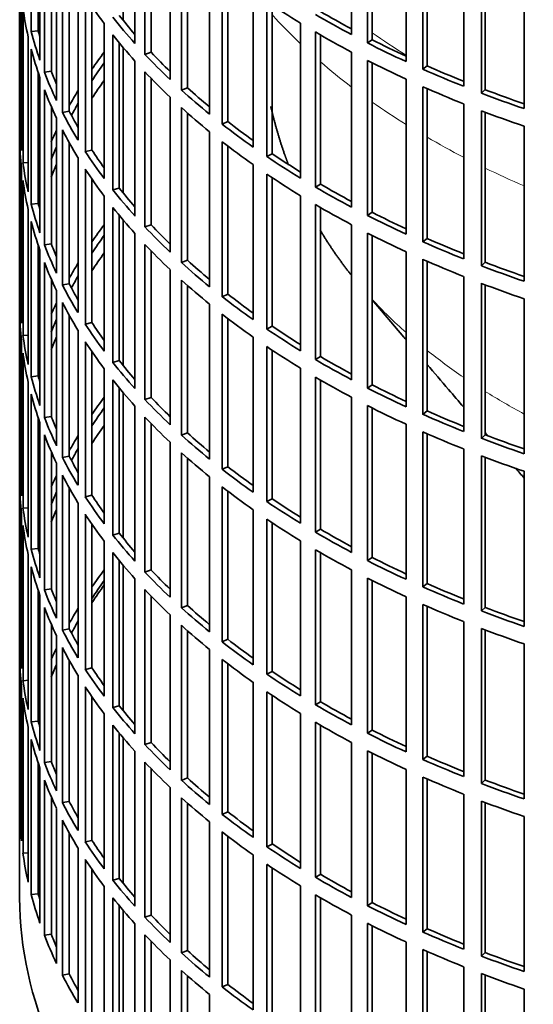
# Model space of a CAD drawing. Header units: millimetres. Extents: x 348 to 1239, y -1878 to 1712.
# Tile 3 of 28: x 947 to 1018, y -1739 to -1602. Entities that reach past the tile are written whole.
import ezdxf

# ---------------------------------------------------------------- set-up
doc = ezdxf.new("R2010")
doc.units = ezdxf.units.MM
doc.layers.add('VSI344-454_FILTR', color=7, linetype='Continuous')
doc.layers.add('VSI344-454_SUPPO', color=7, linetype='Continuous')

# ---------------------------------------------------------------- blocks, each defined once
blk = doc.blocks.new('SE4')
at = {"layer": 'VSI344-454_FILTR', "color": 7, "linetype": 'Continuous', "lineweight": 35}
for p, q in [((946.52, -1484.58), (946.52, -1724.63)), ((948.14, -1603.72), (948.14, -1582.08)), ((992.9, -1604.15), (992.9, -1582.51)), ((962.63, -1605.38), (962.63, -1583.74)), ((995.12, -1605.3), (995.12, -1583.67)), ((995.76, -1604.86), (995.76, -1583.99)), ((949.12, -1603.62), (949.12, -1585.39)), ((964.03, -1606.9), (964.03, -1585.26)), ((949.36, -1607.72), (949.36, -1586.08)), ((964.89, -1606.61), (964.89, -1586.17)), ((1000.51, -1607.91), (1000.51, -1586.28)), ((949.98, -1609.4), (949.98, -1587.76)), ((1002.86, -1608.97), (1002.86, -1587.34)), ((1003.45, -1608.51), (1003.45, -1587.6)), ((967.55, -1610.42), (967.55, -1588.78)), ((1008.55, -1611.36), (1008.55, -1589.72)), ((950.95, -1609.26), (950.95, -1590.11)), ((969.13, -1611.88), (969.13, -1590.24)), ((969.96, -1611.56), (969.96, -1590.98)), ((1011.02, -1612.32), (1011.02, -1590.69)), ((1011.55, -1611.83), (1011.55, -1590.89)), ((951.68, -1613.34), (951.68, -1591.71)), ((952.5, -1615), (952.5, -1593.36)), ((973.06, -1615.25), (973.06, -1593.61)), ((1016.99, -1614.48), (1016.99, -1592.84)), ((946.53, -1616.28), (946.53, -1594.65)), ((953.45, -1614.82), (953.45, -1595.13)), ((974.81, -1616.64), (974.81, -1595)), ((975.6, -1616.28), (975.6, -1595.61)), ((954.68, -1618.86), (954.68, -1597.22)), ((979.14, -1619.84), (979.14, -1598.2)), ((946.78, -1620.34), (946.78, -1598.7)), ((955.7, -1620.48), (955.7, -1598.84)), ((981.06, -1621.16), (981.06, -1599.52)), ((946.99, -1622.06), (946.99, -1600.42)), ((956.62, -1620.26), (956.62, -1600.23)), ((981.81, -1620.77), (981.81, -1600.02)), ((949.12, -1603.62), (948.14, -1603.72)), ((958.33, -1624.24), (958.33, -1602.61)), ((985.77, -1624.18), (985.77, -1602.54)), ((947.72, -1626.1), (947.72, -1604.46)), ((959.54, -1625.82), (959.54, -1604.18)), ((987.84, -1625.42), (987.84, -1603.78)), ((988.54, -1625), (988.54, -1604.18)), ((995.76, -1604.86), (995.12, -1605.3)), ((948.14, -1627.8), (948.14, -1606.17)), ((960.44, -1625.56), (960.44, -1605.29)), ((962.63, -1629.47), (962.63, -1607.83)), ((964.89, -1606.61), (964.03, -1606.9)), ((992.9, -1628.24), (992.9, -1606.6)), ((995.12, -1629.39), (995.12, -1607.75)), ((950.95, -1609.26), (949.98, -1609.4)), ((995.76, -1628.95), (995.76, -1608.08)), ((1003.45, -1608.51), (1002.86, -1608.97)), ((949.12, -1627.7), (949.12, -1609.47)), ((949.36, -1631.8), (949.36, -1610.17)), ((964.03, -1630.99), (964.03, -1609.35)), ((964.89, -1630.7), (964.89, -1610.26)), ((1000.51, -1632), (1000.51, -1610.36)), ((949.98, -1633.49), (949.98, -1611.85)), ((969.96, -1611.56), (969.13, -1611.88)), ((1002.86, -1633.06), (1002.86, -1611.42)), ((1003.45, -1632.59), (1003.45, -1611.68)), ((1011.55, -1611.83), (1011.02, -1612.32)), ((967.55, -1634.51), (967.55, -1612.87)), ((950.95, -1633.35), (950.95, -1614.2)), ((969.13, -1635.97), (969.13, -1614.33)), ((1008.55, -1635.45), (1008.55, -1613.81)), ((951.68, -1637.43), (951.68, -1615.79)), ((953.45, -1614.82), (952.5, -1615)), ((969.96, -1635.64), (969.96, -1615.07)), ((1011.02, -1636.41), (1011.02, -1614.77)), ((1011.55, -1635.92), (1011.55, -1614.98)), ((946.78, -1616.28), (946.53, -1616.28)), ((952.5, -1639.08), (952.5, -1617.45)), ((975.6, -1616.28), (974.81, -1616.64)), ((1016.99, -1638.56), (1016.99, -1616.93)), ((946.53, -1640.37), (946.53, -1618.73)), ((973.06, -1639.33), (973.06, -1617.7)), ((953.45, -1638.91), (953.45, -1619.22)), ((974.81, -1640.73), (974.81, -1619.09)), ((975.6, -1640.37), (975.6, -1619.7)), ((954.68, -1642.95), (954.68, -1621.31)), ((956.62, -1620.26), (955.7, -1620.48)), ((981.81, -1620.77), (981.06, -1621.16)), ((946.78, -1644.43), (946.78, -1622.79)), ((947.72, -1622.01), (946.99, -1622.06)), ((955.7, -1644.57), (955.7, -1622.93)), ((979.14, -1643.93), (979.14, -1622.29)), ((956.62, -1644.35), (956.62, -1624.32)), ((981.06, -1645.25), (981.06, -1623.61)), ((981.81, -1644.86), (981.81, -1624.11)), ((946.99, -1646.15), (946.99, -1624.51)), ((960.44, -1625.56), (959.54, -1625.82)), ((988.54, -1625), (987.84, -1625.42)), ((958.33, -1648.33), (958.33, -1626.69)), ((985.77, -1648.26), (985.77, -1626.63)), ((949.12, -1627.7), (948.14, -1627.8)), ((959.54, -1649.9), (959.54, -1628.27)), ((987.84, -1649.5), (987.84, -1627.87)), ((988.54, -1649.09), (988.54, -1628.27)), ((947.72, -1650.19), (947.72, -1628.55)), ((960.44, -1649.65), (960.44, -1629.38)), ((995.76, -1628.95), (995.12, -1629.39)), ((948.14, -1651.89), (948.14, -1630.25)), ((964.89, -1630.7), (964.03, -1630.99)), ((992.9, -1652.32), (992.9, -1630.69)), ((962.63, -1653.55), (962.63, -1631.92)), ((995.12, -1653.48), (995.12, -1631.84)), ((995.76, -1653.03), (995.76, -1632.17)), ((1003.45, -1632.59), (1002.86, -1633.06)), ((949.12, -1651.79), (949.12, -1633.56)), ((950.95, -1633.35), (949.98, -1633.49)), ((964.03, -1655.08), (964.03, -1633.44)), ((949.36, -1655.89), (949.36, -1634.25)), ((964.89, -1654.79), (964.89, -1634.34)), ((1000.51, -1656.09), (1000.51, -1634.45)), ((949.98, -1657.57), (949.98, -1635.94)), ((969.96, -1635.64), (969.13, -1635.97)), ((1002.86, -1657.15), (1002.86, -1635.51)), ((1003.45, -1656.68), (1003.45, -1635.77)), ((1011.55, -1635.92), (1011.02, -1636.41)), ((967.55, -1658.59), (967.55, -1636.96)), ((1008.55, -1659.54), (1008.55, -1637.9)), ((950.95, -1657.43), (950.95, -1638.28)), ((953.45, -1638.91), (952.5, -1639.08)), ((969.13, -1660.05), (969.13, -1638.42)), ((969.96, -1659.73), (969.96, -1639.16)), ((1011.02, -1660.5), (1011.02, -1638.86)), ((1011.55, -1660.01), (1011.55, -1639.06)), ((946.78, -1640.36), (946.53, -1640.37)), ((951.68, -1661.52), (951.68, -1639.88)), ((975.6, -1640.37), (974.81, -1640.73)), ((952.5, -1663.17), (952.5, -1641.53)), ((973.06, -1663.42), (973.06, -1641.78)), ((1016.99, -1662.65), (1016.99, -1641.01)), ((946.53, -1664.46), (946.53, -1642.82)), ((953.45, -1662.99), (953.45, -1643.3)), ((974.81, -1664.81), (974.81, -1643.18)), ((956.62, -1644.35), (955.7, -1644.57)), ((975.6, -1664.46), (975.6, -1643.78)), ((981.81, -1644.86), (981.06, -1645.25)), ((947.72, -1646.1), (946.99, -1646.15)), ((954.68, -1667.03), (954.68, -1645.4)), ((946.78, -1668.51), (946.78, -1646.88)), ((955.7, -1668.65), (955.7, -1647.01)), ((979.14, -1668.01), (979.14, -1646.38)), ((981.06, -1669.33), (981.06, -1647.7)), ((946.99, -1670.23), (946.99, -1648.6)), ((956.62, -1668.44), (956.62, -1648.4)), ((981.81, -1668.95), (981.81, -1648.19)), ((988.54, -1649.09), (987.84, -1649.5)), ((960.44, -1649.65), (959.54, -1649.9)), ((949.12, -1651.79), (948.14, -1651.89)), ((958.33, -1672.42), (958.33, -1650.78)), ((985.77, -1672.35), (985.77, -1650.71)), ((947.72, -1674.27), (947.72, -1652.63)), ((959.54, -1673.99), (959.54, -1652.35)), ((987.84, -1673.59), (987.84, -1651.95)), ((988.54, -1673.17), (988.54, -1652.36)), ((995.76, -1653.03), (995.12, -1653.48)), ((948.14, -1675.98), (948.14, -1654.34)), ((960.44, -1673.74), (960.44, -1653.47)), ((964.89, -1654.79), (964.03, -1655.08)), ((992.9, -1676.41), (992.9, -1654.77)), ((995.12, -1677.56), (995.12, -1655.93)), ((962.63, -1677.64), (962.63, -1656)), ((995.76, -1677.12), (995.76, -1656.25)), ((1003.45, -1656.68), (1002.86, -1657.15)), ((949.12, -1675.88), (949.12, -1657.65)), ((949.36, -1679.98), (949.36, -1658.34)), ((950.95, -1657.43), (949.98, -1657.57)), ((964.03, -1679.16), (964.03, -1657.52)), ((964.89, -1678.87), (964.89, -1658.43)), ((1000.51, -1680.17), (1000.51, -1658.54)), ((949.98, -1681.66), (949.98, -1660.02)), ((969.96, -1659.73), (969.13, -1660.05)), ((1002.86, -1681.23), (1002.86, -1659.6)), ((1003.45, -1680.77), (1003.45, -1659.86)), ((1011.55, -1660.01), (1011.02, -1660.5)), ((967.55, -1682.68), (967.55, -1661.04)), ((950.95, -1681.52), (950.95, -1662.37)), ((969.13, -1684.14), (969.13, -1662.5)), ((1008.55, -1683.62), (1008.55, -1661.98)), ((951.68, -1685.6), (951.68, -1663.97)), ((953.45, -1662.99), (952.5, -1663.17)), ((969.96, -1683.82), (969.96, -1663.24)), ((1011.02, -1684.58), (1011.02, -1662.95)), ((1011.55, -1684.09), (1011.55, -1663.15)), ((946.78, -1664.45), (946.53, -1664.46)), ((975.6, -1664.46), (974.81, -1664.81)), ((1016.99, -1686.74), (1016.99, -1665.1)), ((946.53, -1688.54), (946.53, -1666.91)), ((952.5, -1687.26), (952.5, -1665.62)), ((973.06, -1687.51), (973.06, -1665.87)), ((953.45, -1687.08), (953.45, -1667.39)), ((974.81, -1688.9), (974.81, -1667.26)), ((975.6, -1688.54), (975.6, -1667.87)), ((954.68, -1691.12), (954.68, -1669.48)), ((956.62, -1668.44), (955.7, -1668.65)), ((981.81, -1668.95), (981.06, -1669.33)), ((946.78, -1692.6), (946.78, -1670.96)), ((947.72, -1670.19), (946.99, -1670.23)), ((955.7, -1692.74), (955.7, -1671.1)), ((979.14, -1692.1), (979.14, -1670.46)), ((981.06, -1693.42), (981.06, -1671.78)), ((981.81, -1693.03), (981.81, -1672.28)), ((946.99, -1694.32), (946.99, -1672.68)), ((956.62, -1692.52), (956.62, -1672.49)), ((960.44, -1673.74), (959.54, -1673.99)), ((988.54, -1673.17), (987.84, -1673.59)), ((958.33, -1696.5), (958.33, -1674.87)), ((985.77, -1696.44), (985.77, -1674.8)), ((949.12, -1675.88), (948.14, -1675.98)), ((959.54, -1698.08), (959.54, -1676.44)), ((987.84, -1697.68), (987.84, -1676.04)), ((988.54, -1697.26), (988.54, -1676.44)), ((947.72, -1698.36), (947.72, -1676.72)), ((960.44, -1697.82), (960.44, -1677.55)), ((995.76, -1677.12), (995.12, -1677.56)), ((948.14, -1700.06), (948.14, -1678.43)), ((964.89, -1678.87), (964.03, -1679.16)), ((992.9, -1700.5), (992.9, -1678.86)), ((962.63, -1701.73), (962.63, -1680.09)), ((995.12, -1701.65), (995.12, -1680.01)), ((995.76, -1701.21), (995.76, -1680.34)), ((949.12, -1699.96), (949.12, -1681.73)), ((950.95, -1681.52), (949.98, -1681.66)), ((964.03, -1703.25), (964.03, -1681.61)), ((1003.45, -1680.77), (1002.86, -1681.23)), ((949.36, -1704.06), (949.36, -1682.43)), ((964.89, -1702.96), (964.89, -1682.52)), ((1000.51, -1704.26), (1000.51, -1682.62)), ((949.98, -1705.75), (949.98, -1684.11)), ((969.96, -1683.82), (969.13, -1684.14)), ((1002.86, -1705.32), (1002.86, -1683.68)), ((1003.45, -1704.85), (1003.45, -1683.94)), ((1011.55, -1684.09), (1011.02, -1684.58)), ((967.55, -1706.77), (967.55, -1685.13)), ((1008.55, -1707.71), (1008.55, -1686.07)), ((950.95, -1705.61), (950.95, -1686.46)), ((953.45, -1687.08), (952.5, -1687.26)), ((969.13, -1708.23), (969.13, -1686.59)), ((969.96, -1707.9), (969.96, -1687.33)), ((1011.02, -1708.67), (1011.02, -1687.03)), ((1011.55, -1708.18), (1011.55, -1687.24)), ((946.78, -1688.54), (946.53, -1688.54)), ((951.68, -1709.69), (951.68, -1688.05)), ((975.6, -1688.54), (974.81, -1688.9)), ((952.5, -1711.34), (952.5, -1689.71)), ((973.06, -1711.59), (973.06, -1689.96)), ((1016.99, -1710.82), (1016.99, -1689.19)), ((946.53, -1712.63), (946.53, -1690.99)), ((953.45, -1711.17), (953.45, -1691.48)), ((974.81, -1712.99), (974.81, -1691.35)), ((956.62, -1692.52), (955.7, -1692.74)), ((975.6, -1712.63), (975.6, -1691.96)), ((981.81, -1693.03), (981.06, -1693.42)), ((947.72, -1694.27), (946.99, -1694.32)), ((954.68, -1715.21), (954.68, -1693.57)), ((946.78, -1716.69), (946.78, -1695.05)), ((955.7, -1716.83), (955.7, -1695.19)), ((979.14, -1716.19), (979.14, -1694.55)), ((946.99, -1718.41), (946.99, -1696.77)), ((956.62, -1716.61), (956.62, -1696.57)), ((981.06, -1717.51), (981.06, -1695.87)), ((981.81, -1717.12), (981.81, -1696.37)), ((960.44, -1697.82), (959.54, -1698.08)), ((988.54, -1697.26), (987.84, -1697.68)), ((949.12, -1699.96), (948.14, -1700.06)), ((958.33, -1720.59), (958.33, -1698.95)), ((985.77, -1720.52), (985.77, -1698.89)), ((947.72, -1722.45), (947.72, -1700.81)), ((959.54, -1722.16), (959.54, -1700.53)), ((987.84, -1721.76), (987.84, -1700.13)), ((988.54, -1721.35), (988.54, -1700.53)), ((995.76, -1701.21), (995.12, -1701.65)), ((948.14, -1724.15), (948.14, -1702.51)), ((960.44, -1721.91), (960.44, -1701.64)), ((964.89, -1702.96), (964.03, -1703.25)), ((992.9, -1724.58), (992.9, -1702.95)), ((962.63, -1725.81), (962.63, -1704.18)), ((995.12, -1725.74), (995.12, -1704.1)), ((995.76, -1725.29), (995.76, -1704.43)), ((1003.45, -1704.85), (1002.86, -1705.32)), ((949.12, -1724.05), (949.12, -1705.82)), ((949.36, -1728.15), (949.36, -1706.51)), ((950.95, -1705.61), (949.98, -1705.75)), ((964.03, -1727.33), (964.03, -1705.7)), ((964.89, -1727.05), (964.89, -1706.6)), ((1000.51, -1728.35), (1000.51, -1706.71)), ((949.98, -1729.83), (949.98, -1708.2)), ((969.96, -1707.9), (969.13, -1708.23)), ((1002.86, -1729.41), (1002.86, -1707.77)), ((1003.45, -1728.94), (1003.45, -1708.03)), ((1011.55, -1708.18), (1011.02, -1708.67)), ((967.55, -1730.85), (967.55, -1709.22)), ((950.95, -1729.69), (950.95, -1710.54)), ((969.13, -1732.31), (969.13, -1710.68)), ((1008.55, -1731.8), (1008.55, -1710.16)), ((951.68, -1733.78), (951.68, -1712.14)), ((953.45, -1711.17), (952.5, -1711.34)), ((969.96, -1731.99), (969.96, -1711.42)), ((1011.02, -1732.76), (1011.02, -1711.12)), ((1011.55, -1732.27), (1011.55, -1711.32)), ((946.78, -1712.62), (946.53, -1712.63)), ((975.6, -1712.63), (974.81, -1712.99)), ((1016.99, -1734.91), (1016.99, -1713.27)), ((952.5, -1735.43), (952.5, -1713.79)), ((973.06, -1735.68), (973.06, -1714.04)), ((953.45, -1735.25), (953.45, -1715.56)), ((974.81, -1737.07), (974.81, -1715.44)), ((975.6, -1736.72), (975.6, -1716.04)), ((954.68, -1739.29), (954.68, -1717.66)), ((956.62, -1716.61), (955.7, -1716.83)), ((981.81, -1717.12), (981.06, -1717.51)), ((947.72, -1718.36), (946.99, -1718.41)), ((979.14, -1740.27), (979.14, -1718.64)), ((955.7, -1740.91), (955.7, -1719.27)), ((981.06, -1741.59), (981.06, -1719.96)), ((981.81, -1741.21), (981.81, -1720.45)), ((956.62, -1740.7), (956.62, -1720.66)), ((960.44, -1721.91), (959.54, -1722.16)), ((988.54, -1721.35), (987.84, -1721.76)), ((958.33, -1744.68), (958.33, -1723.04)), ((985.77, -1744.61), (985.77, -1722.97)), ((949.12, -1724.05), (948.14, -1724.15)), ((959.54, -1746.25), (959.54, -1724.61)), ((987.84, -1745.85), (987.84, -1724.21)), ((988.54, -1745.43), (988.54, -1724.62)), ((960.44, -1746), (960.44, -1725.73)), ((995.76, -1725.29), (995.12, -1725.74)), ((964.89, -1727.05), (964.03, -1727.33)), ((992.9, -1748.67), (992.9, -1727.03)), ((962.63, -1749.9), (962.63, -1728.26)), ((995.12, -1749.82), (995.12, -1728.19)), ((995.76, -1749.38), (995.76, -1728.51)), ((950.95, -1729.69), (949.98, -1729.83)), ((964.03, -1751.42), (964.03, -1729.78)), ((1003.45, -1728.94), (1002.86, -1729.41)), ((964.89, -1751.13), (964.89, -1730.69)), ((1000.51, -1752.43), (1000.51, -1730.8)), ((969.96, -1731.99), (969.13, -1732.31)), ((1002.86, -1753.49), (1002.86, -1731.86)), ((1003.45, -1753.03), (1003.45, -1732.12)), ((1011.55, -1732.27), (1011.02, -1732.76)), ((967.55, -1754.94), (967.55, -1733.3)), ((1008.55, -1755.88), (1008.55, -1734.24)), ((953.45, -1735.25), (952.5, -1735.43)), ((969.13, -1756.4), (969.13, -1734.76)), ((969.96, -1756.08), (969.96, -1735.5)), ((1011.02, -1756.84), (1011.02, -1735.21)), ((1011.55, -1756.35), (1011.55, -1735.41)), ((975.6, -1736.72), (974.81, -1737.07)), ((973.06, -1759.77), (973.06, -1738.13)), ((1016.99, -1759), (1016.99, -1737.36))]:
    blk.add_line(p, q, dxfattribs=at)
for centre, major_axis, start_param, end_param in [((1090.02, -1569.7), (-143.5, 0), 0.359458, 0.408487), ((1090.02, -1545.61), (-143.5, 0), 0.708524, 0.757553), ((1090.02, -1593.78), (-143.5, 0), 0.080205, 0.129234), ((1090.02, -1543.16), (-142.5, 0), 0.778165, 0.820895), ((1090.02, -1615.42), (-142.5, 0), -0.160582, -0.149846), ((1090.02, -1567.25), (-143.5, 0), 0.429271, 0.4783), ((1090.02, -1567.25), (-142.5, 0), 0.429099, 0.464583), ((1090.02, -1543.16), (-143.5, 0), 0.778337, 0.827366), ((1090.02, -1591.33), (-143.5, 0), 0.150018, 0.199048), ((1090.02, -1591.33), (-142.5, 0), 0.149846, 0.160582), ((1090.02, -1569.7), (-143.5, 0), 0.429271, 0.4783), ((1090.02, -1545.61), (-143.5, 0), 0.778337, 0.827366), ((1090.02, -1543.16), (-142.5, 0), 0.847978, 0.891566), ((1090.02, -1593.78), (-143.5, 0), 0.150018, 0.199048), ((1090.02, -1543.16), (-143.5, 0), 0.84815, 0.897179), ((1090.02, -1639.51), (-143.5, 0), -0.408487, -0.377404), ((1090.02, -1567.25), (-143.5, 0), 0.499084, 0.548113), ((1090.02, -1567.25), (-142.5, 0), 0.498912, 0.536508), ((1090.02, -1545.61), (-143.5, 0), 0.84815, 0.897179), ((1090.02, -1591.33), (-142.5, 0), 0.219659, 0.242088), ((1090.02, -1639.51), (-142.5, 0), -0.391958, -0.359286), ((1090.02, -1543.16), (-143.5, 0), 0.917963, 0.966992), ((1090.02, -1543.16), (-142.5, 0), 0.917791, 0.962144), ((1090.02, -1591.33), (-143.5, 0), 0.219831, 0.268861), ((1090.02, -1641.96), (-142.5, 0), -0.391958, -0.359286), ((1090.02, -1569.7), (-143.5, 0), 0.499084, 0.548113), ((1090.02, -1593.78), (-143.5, 0), 0.219831, 0.268861), ((1090.02, -1639.51), (-143.5, 0), -0.338674, -0.312019), ((1090.02, -1567.25), (-143.5, 0), 0.568897, 0.617927), ((1090.02, -1567.25), (-142.5, 0), 0.568725, 0.607984), ((1090.02, -1545.61), (-143.5, 0), 0.917963, 0.966992), ((1090.02, -1543.16), (-142.5, 0), 0.987604, 1.032651), ((1090.02, -1543.16), (-143.5, 0), 0.987776, 1.036806), ((1090.02, -1639.51), (-142.5, 0), -0.318152, -0.297119), ((1090.02, -1569.7), (-143.5, 0), 0.568897, 0.617927), ((1090.02, -1591.33), (-143.5, 0), 0.289645, 0.338674), ((1090.02, -1591.33), (-142.5, 0), 0.289473, 0.318152), ((1090.02, -1545.61), (-143.5, 0), 0.987776, 1.036806), ((1090.02, -1615.42), (-143.5, 0), 0.010392, 0.059421), ((1090.02, -1639.51), (-143.5, 0), -0.268861, -0.248955), ((1090.02, -1593.78), (-143.5, 0), 0.289645, 0.338674), ((1090.02, -1567.25), (-143.5, 0), 0.63871, 0.68774), ((1090.02, -1567.25), (-142.5, 0), 0.638538, 0.679153), ((1090.02, -1617.87), (-143.5, 0), 0.010392, 0.059421), ((1090.02, -1639.51), (-142.5, 0), -0.242088, -0.219659), ((1090.02, -1569.7), (-143.5, 0), 0.63871, 0.68774), ((1090.02, -1591.33), (-143.5, 0), 0.359458, 0.408487), ((1090.02, -1591.33), (-142.5, 0), 0.359286, 0.391958), ((1090.02, -1567.25), (-143.5, 0), 0.708524, 0.757553), ((1090.02, -1567.25), (-142.5, 0), 0.708352, 0.750104), ((1090.02, -1615.42), (-143.5, 0), 0.080205, 0.129234), ((1090.02, -1641.96), (-142.5, 0), -0.242088, -0.219659), ((1090.02, -1593.78), (-143.5, 0), 0.359458, 0.408487), ((1090.02, -1639.51), (-143.5, 0), -0.199048, -0.190533), ((1090.02, -1569.7), (-143.5, 0), 0.708524, 0.757553), ((1090.02, -1617.87), (-143.5, 0), 0.080205, 0.129234), ((1090.02, -1591.33), (-142.5, 0), 0.429099, 0.464583), ((1090.02, -1567.25), (-143.5, 0), 0.778337, 0.827366), ((1090.02, -1567.25), (-142.5, 0), 0.778165, 0.820895), ((1090.02, -1639.51), (-142.5, 0), -0.160582, -0.149846), ((1090.02, -1591.33), (-143.5, 0), 0.429271, 0.4783), ((1090.02, -1615.42), (-143.5, 0), 0.150018, 0.199048), ((1090.02, -1615.42), (-142.5, 0), 0.149846, 0.160582), ((1090.02, -1593.78), (-143.5, 0), 0.429271, 0.4783), ((1090.02, -1569.7), (-143.5, 0), 0.778337, 0.827366), ((1090.02, -1567.25), (-143.5, 0), 0.84815, 0.897179), ((1090.02, -1567.25), (-142.5, 0), 0.847978, 0.891566), ((1090.02, -1617.87), (-143.5, 0), 0.150018, 0.199048), ((1090.02, -1663.59), (-143.5, 0), -0.408487, -0.377404), ((1090.02, -1591.33), (-143.5, 0), 0.499084, 0.548113), ((1090.02, -1591.33), (-142.5, 0), 0.498912, 0.536508), ((1090.02, -1663.59), (-142.5, 0), -0.391958, -0.359286), ((1090.02, -1569.7), (-143.5, 0), 0.84815, 0.897179), ((1090.02, -1567.25), (-142.5, 0), 0.917791, 0.962144), ((1090.02, -1615.42), (-143.5, 0), 0.219831, 0.268861), ((1090.02, -1615.42), (-142.5, 0), 0.219659, 0.242088), ((1090.02, -1593.78), (-143.5, 0), 0.499084, 0.548113), ((1090.02, -1567.25), (-143.5, 0), 0.917963, 0.966992), ((1090.02, -1666.04), (-142.5, 0), -0.391958, -0.359286), ((1090.02, -1617.87), (-143.5, 0), 0.219831, 0.268861), ((1090.02, -1663.59), (-143.5, 0), -0.338674, -0.312019), ((1090.02, -1591.33), (-143.5, 0), 0.568897, 0.617927), ((1090.02, -1591.33), (-142.5, 0), 0.568725, 0.607984), ((1090.02, -1569.7), (-143.5, 0), 0.917963, 0.966992), ((1090.02, -1567.25), (-143.5, 0), 0.987776, 1.036806), ((1090.02, -1567.25), (-142.5, 0), 0.987604, 1.032651), ((1090.02, -1663.59), (-142.5, 0), -0.318152, -0.297119), ((1090.02, -1615.42), (-143.5, 0), 0.289645, 0.338674), ((1090.02, -1615.42), (-142.5, 0), 0.289473, 0.318152), ((1090.02, -1593.78), (-143.5, 0), 0.568897, 0.617927), ((1090.02, -1569.7), (-143.5, 0), 0.987776, 1.036806), ((1090.02, -1639.51), (-143.5, 0), 0.010392, 0.059421), ((1090.02, -1591.33), (-143.5, 0), 0.63871, 0.68774), ((1090.02, -1591.33), (-142.5, 0), 0.638538, 0.679153), ((1090.02, -1663.59), (-143.5, 0), -0.268861, -0.248955), ((1090.02, -1617.87), (-143.5, 0), 0.289645, 0.338674), ((1090.02, -1641.96), (-143.5, 0), 0.010392, 0.059421), ((1090.02, -1593.78), (-143.5, 0), 0.63871, 0.68774), ((1090.02, -1663.59), (-142.5, 0), -0.242088, -0.219659), ((1090.02, -1615.42), (-143.5, 0), 0.359458, 0.408487), ((1090.02, -1615.42), (-142.5, 0), 0.359286, 0.391958), ((1090.02, -1591.33), (-142.5, 0), 0.708352, 0.750104), ((1090.02, -1639.51), (-143.5, 0), 0.080205, 0.129234), ((1090.02, -1666.04), (-142.5, 0), -0.242088, -0.219659), ((1090.02, -1591.33), (-143.5, 0), 0.708524, 0.757553), ((1090.02, -1663.59), (-143.5, 0), -0.199048, -0.190533), ((1090.02, -1617.87), (-143.5, 0), 0.359458, 0.408487), ((1090.02, -1593.78), (-143.5, 0), 0.708524, 0.757553), ((1090.02, -1641.96), (-143.5, 0), 0.080205, 0.129234), ((1090.02, -1591.33), (-142.5, 0), 0.778165, 0.820895), ((1090.02, -1663.59), (-142.5, 0), -0.160582, -0.149846), ((1090.02, -1615.42), (-143.5, 0), 0.429271, 0.4783), ((1090.02, -1615.42), (-142.5, 0), 0.429099, 0.464583), ((1090.02, -1591.33), (-143.5, 0), 0.778337, 0.827366), ((1090.02, -1639.51), (-142.5, 0), 0.149846, 0.160582), ((1090.02, -1639.51), (-143.5, 0), 0.150018, 0.199048), ((1090.02, -1617.87), (-143.5, 0), 0.429271, 0.4783), ((1090.02, -1593.78), (-143.5, 0), 0.778337, 0.827366), ((1090.02, -1591.33), (-142.5, 0), 0.847978, 0.891566), ((1090.02, -1641.96), (-143.5, 0), 0.150018, 0.199048), ((1090.02, -1591.33), (-143.5, 0), 0.84815, 0.897179), ((1090.02, -1687.68), (-143.5, 0), -0.408487, -0.377404), ((1090.02, -1615.42), (-143.5, 0), 0.499084, 0.548113), ((1090.02, -1615.42), (-142.5, 0), 0.498912, 0.536508), ((1090.02, -1593.78), (-143.5, 0), 0.84815, 0.897179), ((1090.02, -1687.68), (-142.5, 0), -0.391958, -0.359286), ((1090.02, -1591.33), (-143.5, 0), 0.917963, 0.966992), ((1090.02, -1591.33), (-142.5, 0), 0.917791, 0.962144), ((1090.02, -1639.51), (-143.5, 0), 0.219831, 0.268861), ((1090.02, -1639.51), (-142.5, 0), 0.219659, 0.242088), ((1090.02, -1690.13), (-142.5, 0), -0.391958, -0.359286), ((1090.02, -1617.87), (-143.5, 0), 0.499084, 0.548113), ((1090.02, -1641.96), (-143.5, 0), 0.219831, 0.268861), ((1090.02, -1615.42), (-143.5, 0), 0.568897, 0.617927), ((1090.02, -1615.42), (-142.5, 0), 0.568725, 0.607984), ((1090.02, -1593.78), (-143.5, 0), 0.917963, 0.966992), ((1090.02, -1591.33), (-142.5, 0), 0.987604, 1.032651), ((1090.02, -1687.68), (-143.5, 0), -0.338674, -0.312019), ((1090.02, -1591.33), (-143.5, 0), 0.987776, 1.036806), ((1090.02, -1687.68), (-142.5, 0), -0.318152, -0.297119), ((1090.02, -1617.87), (-143.5, 0), 0.568897, 0.617927), ((1090.02, -1639.51), (-143.5, 0), 0.289645, 0.338674), ((1090.02, -1639.51), (-142.5, 0), 0.289473, 0.318152), ((1090.02, -1593.78), (-143.5, 0), 0.987776, 1.036806), ((1090.02, -1663.59), (-143.5, 0), 0.010392, 0.059421), ((1090.02, -1615.42), (-143.5, 0), 0.63871, 0.68774), ((1090.02, -1615.42), (-142.5, 0), 0.638538, 0.679153), ((1090.02, -1666.04), (-143.5, 0), 0.010392, 0.059421), ((1090.02, -1687.68), (-143.5, 0), -0.268861, -0.248955), ((1090.02, -1641.96), (-143.5, 0), 0.289645, 0.338674), ((1090.02, -1687.68), (-142.5, 0), -0.242088, -0.219659), ((1090.02, -1617.87), (-143.5, 0), 0.63871, 0.68774), ((1090.02, -1639.51), (-143.5, 0), 0.359458, 0.408487), ((1090.02, -1639.51), (-142.5, 0), 0.359286, 0.391958), ((1090.02, -1615.42), (-143.5, 0), 0.708524, 0.757553), ((1090.02, -1615.42), (-142.5, 0), 0.708352, 0.750104), ((1090.02, -1663.59), (-143.5, 0), 0.080205, 0.129234), ((1090.02, -1690.13), (-142.5, 0), -0.242088, -0.219659), ((1090.02, -1641.96), (-143.5, 0), 0.359458, 0.408487), ((1090.02, -1687.68), (-143.5, 0), -0.199048, -0.190533), ((1090.02, -1617.87), (-143.5, 0), 0.708524, 0.757553), ((1090.02, -1666.04), (-143.5, 0), 0.080205, 0.129234), ((1090.02, -1639.51), (-142.5, 0), 0.429099, 0.464583), ((1090.02, -1615.42), (-143.5, 0), 0.778337, 0.827366), ((1090.02, -1615.42), (-142.5, 0), 0.778165, 0.820895), ((1090.02, -1687.68), (-142.5, 0), -0.160582, -0.149846), ((1090.02, -1639.51), (-143.5, 0), 0.429271, 0.4783), ((1090.02, -1663.59), (-143.5, 0), 0.150018, 0.199048), ((1090.02, -1663.59), (-142.5, 0), 0.149846, 0.160582), ((1090.02, -1641.96), (-143.5, 0), 0.429271, 0.4783), ((1090.02, -1617.87), (-143.5, 0), 0.778337, 0.827366), ((1090.02, -1615.42), (-143.5, 0), 0.84815, 0.897179), ((1090.02, -1615.42), (-142.5, 0), 0.847978, 0.891566), ((1090.02, -1666.04), (-143.5, 0), 0.150018, 0.199048), ((1090.02, -1711.77), (-143.5, 0), -0.408487, -0.377404), ((1090.02, -1639.51), (-143.5, 0), 0.499084, 0.548113), ((1090.02, -1639.51), (-142.5, 0), 0.498912, 0.536508), ((1090.02, -1711.77), (-142.5, 0), -0.391958, -0.359286), ((1090.02, -1617.87), (-143.5, 0), 0.84815, 0.897179), ((1090.02, -1663.59), (-143.5, 0), 0.219831, 0.268861), ((1090.02, -1663.59), (-142.5, 0), 0.219659, 0.242088), ((1090.02, -1641.96), (-143.5, 0), 0.499084, 0.548113), ((1090.02, -1615.42), (-143.5, 0), 0.917963, 0.966992), ((1090.02, -1615.42), (-142.5, 0), 0.917791, 0.962144), ((1090.02, -1666.04), (-143.5, 0), 0.219831, 0.268861), ((1090.02, -1711.77), (-143.5, 0), -0.338674, -0.312019), ((1090.02, -1639.51), (-143.5, 0), 0.568897, 0.617927), ((1090.02, -1639.51), (-142.5, 0), 0.568725, 0.607984), ((1090.02, -1617.87), (-143.5, 0), 0.917963, 0.966992), ((1090.02, -1615.42), (-143.5, 0), 0.987776, 1.036806), ((1090.02, -1615.42), (-142.5, 0), 0.987604, 1.032651), ((1090.02, -1711.77), (-142.5, 0), -0.318152, -0.297119), ((1090.02, -1663.59), (-143.5, 0), 0.289645, 0.338674), ((1090.02, -1663.59), (-142.5, 0), 0.289473, 0.318152), ((1090.02, -1641.96), (-143.5, 0), 0.568897, 0.617927), ((1090.02, -1617.87), (-143.5, 0), 0.987776, 1.036806), ((1090.02, -1687.68), (-143.5, 0), 0.010392, 0.059421), ((1090.02, -1639.51), (-143.5, 0), 0.63871, 0.68774), ((1090.02, -1639.51), (-142.5, 0), 0.638538, 0.679153), ((1090.02, -1711.77), (-143.5, 0), -0.268861, -0.248955), ((1090.02, -1666.04), (-143.5, 0), 0.289645, 0.338674), ((1090.02, -1690.13), (-143.5, 0), 0.010392, 0.059421), ((1090.02, -1641.96), (-143.5, 0), 0.63871, 0.68774), ((1090.02, -1711.77), (-142.5, 0), -0.242088, -0.219659), ((1090.02, -1663.59), (-143.5, 0), 0.359458, 0.408487), ((1090.02, -1663.59), (-142.5, 0), 0.359286, 0.391958), ((1090.02, -1639.51), (-142.5, 0), 0.708352, 0.750104), ((1090.02, -1687.68), (-143.5, 0), 0.080205, 0.129234), ((1090.02, -1639.51), (-143.5, 0), 0.708524, 0.757553), ((1090.02, -1711.77), (-143.5, 0), -0.199048, -0.190533), ((1090.02, -1666.04), (-143.5, 0), 0.359458, 0.408487), ((1090.02, -1690.13), (-143.5, 0), 0.080205, 0.129234), ((1090.02, -1641.96), (-143.5, 0), 0.708524, 0.757553), ((1090.02, -1663.59), (-143.5, 0), 0.429271, 0.4783), ((1090.02, -1663.59), (-142.5, 0), 0.429099, 0.464583), ((1090.02, -1639.51), (-143.5, 0), 0.778337, 0.827366), ((1090.02, -1639.51), (-142.5, 0), 0.778165, 0.820895), ((1090.02, -1711.77), (-142.5, 0), -0.160582, -0.149846), ((1090.02, -1687.68), (-142.5, 0), 0.149846, 0.160582), ((1090.02, -1687.68), (-143.5, 0), 0.150018, 0.199048), ((1090.02, -1666.04), (-143.5, 0), 0.429271, 0.4783), ((1090.02, -1641.96), (-143.5, 0), 0.778337, 0.827366), ((1090.02, -1639.51), (-142.5, 0), 0.847978, 0.891566), ((1090.02, -1690.13), (-143.5, 0), 0.150018, 0.199048), ((1090.02, -1639.51), (-143.5, 0), 0.84815, 0.897179), ((1090.02, -1663.59), (-143.5, 0), 0.499084, 0.548113), ((1090.02, -1663.59), (-142.5, 0), 0.498912, 0.536508), ((1090.02, -1641.96), (-143.5, 0), 0.84815, 0.897179), ((1090.02, -1639.51), (-143.5, 0), 0.917963, 0.966992), ((1090.02, -1639.51), (-142.5, 0), 0.917791, 0.962144), ((1090.02, -1687.68), (-143.5, 0), 0.219831, 0.268861), ((1090.02, -1687.68), (-142.5, 0), 0.219659, 0.242088), ((1090.02, -1666.04), (-143.5, 0), 0.499084, 0.548113), ((1090.02, -1690.13), (-143.5, 0), 0.219831, 0.268861), ((1090.02, -1663.59), (-142.5, 0), 0.568725, 0.607984), ((1090.02, -1641.96), (-143.5, 0), 0.917963, 0.966992), ((1090.02, -1639.51), (-142.5, 0), 0.987604, 1.032651), ((1090.02, -1663.59), (-143.5, 0), 0.568897, 0.617927), ((1090.02, -1639.51), (-143.5, 0), 0.987776, 1.036806), ((1090.02, -1666.04), (-143.5, 0), 0.568897, 0.617927), ((1090.02, -1687.68), (-143.5, 0), 0.289645, 0.338674), ((1090.02, -1687.68), (-142.5, 0), 0.289473, 0.318152), ((1090.02, -1641.96), (-143.5, 0), 0.987776, 1.036806), ((1090.02, -1711.77), (-143.5, 0), 0.010392, 0.059421), ((1090.02, -1663.59), (-143.5, 0), 0.63871, 0.68774), ((1090.02, -1663.59), (-142.5, 0), 0.638538, 0.679153), ((1090.02, -1690.13), (-143.5, 0), 0.289645, 0.338674), ((1090.02, -1666.04), (-143.5, 0), 0.63871, 0.68774), ((1090.02, -1687.68), (-143.5, 0), 0.359458, 0.408487), ((1090.02, -1687.68), (-142.5, 0), 0.359286, 0.391958), ((1090.02, -1663.59), (-143.5, 0), 0.708524, 0.757553), ((1090.02, -1663.59), (-142.5, 0), 0.708352, 0.750104), ((1090.02, -1711.77), (-143.5, 0), 0.080205, 0.129234), ((1090.02, -1690.13), (-143.5, 0), 0.359458, 0.408487), ((1090.02, -1666.04), (-143.5, 0), 0.708524, 0.757553), ((1090.02, -1687.68), (-142.5, 0), 0.429099, 0.464583), ((1090.02, -1663.59), (-143.5, 0), 0.778337, 0.827366), ((1090.02, -1663.59), (-142.5, 0), 0.778165, 0.820895), ((1090.02, -1687.68), (-143.5, 0), 0.429271, 0.4783), ((1090.02, -1724.63), (143.5, 0), 3.141593, 5.158357), ((1090.02, -1711.77), (-143.5, 0), 0.150018, 0.199048), ((1090.02, -1711.77), (-142.5, 0), 0.149846, 0.160582), ((1090.02, -1690.13), (-143.5, 0), 0.429271, 0.4783), ((1090.02, -1666.04), (-143.5, 0), 0.778337, 0.827366), ((1090.02, -1663.59), (-143.5, 0), 0.84815, 0.897179), ((1090.02, -1663.59), (-142.5, 0), 0.847978, 0.891566), ((1090.02, -1687.68), (-143.5, 0), 0.499084, 0.548113), ((1090.02, -1687.68), (-142.5, 0), 0.498912, 0.536508), ((1090.02, -1666.04), (-143.5, 0), 0.84815, 0.897179), ((1090.02, -1711.77), (-143.5, 0), 0.219831, 0.268861), ((1090.02, -1711.77), (-142.5, 0), 0.219659, 0.242088), ((1090.02, -1690.13), (-143.5, 0), 0.499084, 0.548113), ((1090.02, -1663.59), (-143.5, 0), 0.917963, 0.966992), ((1090.02, -1663.59), (-142.5, 0), 0.917791, 0.962144), ((1090.02, -1687.68), (-143.5, 0), 0.568897, 0.617927), ((1090.02, -1687.68), (-142.5, 0), 0.568725, 0.607984), ((1090.02, -1666.04), (-143.5, 0), 0.917963, 0.966992), ((1090.02, -1663.59), (-143.5, 0), 0.987776, 1.036806), ((1090.02, -1663.59), (-142.5, 0), 0.987604, 1.032651), ((1090.02, -1711.77), (-143.5, 0), 0.289645, 0.338674), ((1090.02, -1711.77), (-142.5, 0), 0.289473, 0.318152), ((1090.02, -1690.13), (-143.5, 0), 0.568897, 0.617927), ((1090.02, -1666.04), (-143.5, 0), 0.987776, 1.036806), ((1090.02, -1687.68), (-142.5, 0), 0.638538, 0.679153), ((1090.02, -1687.68), (-143.5, 0), 0.63871, 0.68774)]:
    blk.add_ellipse(centre, major_axis=major_axis, ratio=0.57735, start_param=start_param, end_param=end_param, dxfattribs=at)
at = {"layer": 'VSI344-454_SUPPO', "color": 7, "linetype": 'Continuous', "lineweight": 35}
for p, q in [((961, -1602.17), (961, -1581.87)), ((961, -1626.25), (961, -1605.96)), ((961, -1650.34), (961, -1630.04)), ((995.76, -1641.17), (1000.2, -1646.37)), ((961, -1674.43), (961, -1654.13)), ((961, -1698.51), (961, -1678.22)), ((961, -1722.6), (961, -1702.3)), ((961, -1746.69), (961, -1726.39))]:
    blk.add_line(p, q, dxfattribs=at)
at = {"layer": 'VSI344-454_SUPPO', "color": 4, "linetype": 'Continuous', "lineweight": 9}
for centre, major_axis, start_param, end_param in [((1090.02, -1568.84), (-122, 0), 0.479891, 0.546105), ((1090.02, -1559.17), (-122, 0), 0.687784, 0.746968), ((1090.02, -1568.84), (-122, 0), 0.588316, 0.649986), ((1090.02, -1568.84), (-122, 0), 0.687784, 0.746968), ((1090.02, -1568.84), (-122, 0), 0.781768, 0.839497), ((1090.02, -1568.84), (-122, 0), 0.872093, 0.928959), ((1090.02, -1612.11), (-106.8, 0), 0.489473, 0.576926), ((1090.02, -1612.11), (-106.8, 0), 0.625563, 0.703086), ((1090.02, -1612.11), (-106.8, 0), 0.745517, 0.817782)]:
    blk.add_ellipse(centre, major_axis=major_axis, ratio=0.57735, start_param=start_param, end_param=end_param, dxfattribs=at)
at = {"layer": 'VSI344-454_SUPPO', "color": 7, "linetype": 'Continuous', "lineweight": 35}
for start_param, end_param in [(-3.53355, -3.500878), (-3.302175, -3.292267)]:
    blk.add_ellipse((1090.02, -1712.38), major_axis=(142.5, 0), ratio=0.57735, start_param=start_param, end_param=end_param, dxfattribs=at)
for points, degree, knots in [([(984.09, -1622.36), (983.81, -1621.62), (983.54, -1620.88), (982.39, -1617.6), (981.6, -1614.16)], 2, [0.4629415, 0.4629415, 0.4629415, 0.5, 0.5, 0.6620373, 0.6620373, 0.6620373]), ([(1008.55, -1656.16), (1007.85, -1655.34), (1006.16, -1653.36), (1004.45, -1651.35), (1003.44, -1650.18)], 3, [0.6081406, 0.6081406, 0.6081406, 0.6081406, 0.6666667, 0.7484894, 0.7484894, 0.7484894, 0.7484894])]:
    blk.add_open_spline(points, degree=degree, knots=knots, dxfattribs=at)
for points, degree in [([(992.78, -1637.63), (990.42, -1634.65), (988.47, -1631.39)], 2), ([(1000.51, -1646.73), (1000.4, -1646.61), (1000.3, -1646.49), (1000.2, -1646.37)], 3), ([(1011.96, -1660.16), (1011.82, -1660), (1011.69, -1659.84), (1011.55, -1659.68)], 3), ([(1016.99, -1666.04), (1016.6, -1665.59), (1016.21, -1665.14), (1015.82, -1664.68)], 3)]:
    blk.add_open_spline(points, degree=degree, dxfattribs=at)

msp = doc.modelspace()

# ---------------------------------------------------------------- block references
msp.add_blockref('SE4', (0, 0))

doc.saveas('drawing.dxf')
